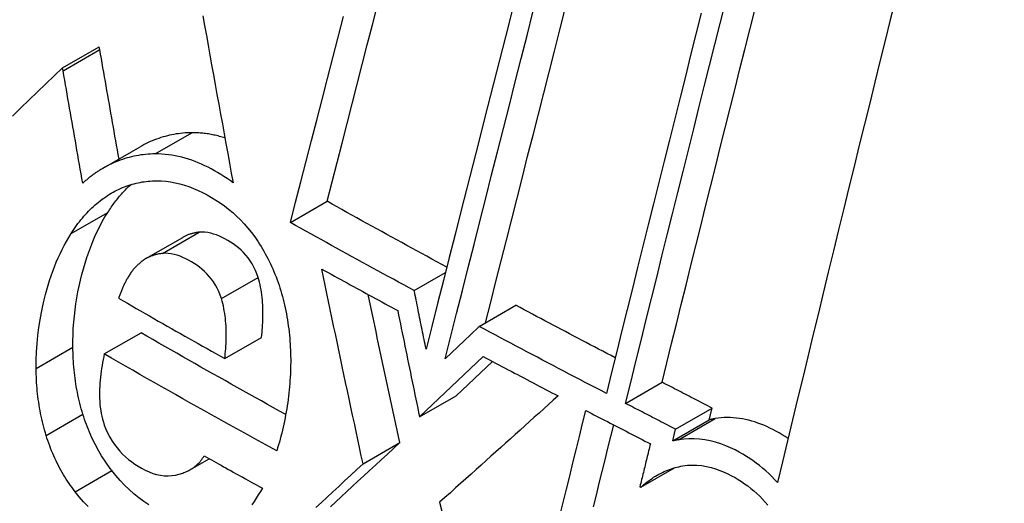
# Model space of a CAD drawing. Header units: inches. Extents: x 635 to 745, y 253 to 341.
# Tile 7 of 127: x 684.9797 to 685.1379, y 295.1752 to 295.2528. Entities that reach past the tile are written whole.
import ezdxf

# ---------------------------------------------------------------- set-up
doc = ezdxf.new("R2010")
doc.units = ezdxf.units.IN
doc.header["$MEASUREMENT"] = 0
doc.layers.add('Visible Edges(ANSI)', color=7, linetype='Continuous', lineweight=25)
doc.layers.add('Visible Tangent Edges(ANSI)', color=7, linetype='Continuous', lineweight=25)

msp = doc.modelspace()

# ---------------------------------------------------------------- linework, layer by layer
at = {"layer": 'Visible Edges(ANSI)'}
for p, q in [((684.98659, 295.2451), (684.99249, 295.2485)), ((684.99256, 295.24806), (684.99249, 295.2485)), ((684.98667, 295.24466), (684.98659, 295.2451)), ((684.99313, 295.22903), (684.99903, 295.23243)), ((685.02319, 295.22029), (685.02908, 295.22369)), ((684.99998, 295.21449), (685.00588, 295.21789)), ((685.04308, 295.20936), (685.0481, 295.21226)), ((685.05353, 295.20359), (685.05942, 295.20699)), ((685.05353, 295.20359), (685.05218, 295.20232)), ((684.99329, 295.19918), (684.99919, 295.20258)), ((685.01265, 295.19844), (685.01855, 295.20184)), ((685.05218, 295.20232), (685.04803, 295.19837)), ((685.04394, 295.18906), (685.05416, 295.19877)), ((685.04982, 295.19246), (685.05564, 295.19799)), ((685.07703, 295.19124), (685.0829, 295.19463)), ((685.04394, 295.18906), (685.04982, 295.19246)), ((685.08506, 295.1871), (685.09093, 295.19049)), ((685.09048, 295.18862), (685.09093, 295.19049)), ((685.08461, 295.18523), (685.09048, 295.18862)), ((685.08461, 295.18523), (685.08506, 295.1871)), ((685.03487, 295.18154), (685.04076, 295.18494)), ((685.00715, 295.18064), (685.01013, 295.18236)), ((685.07948, 295.17778), (685.08489, 295.1809)), ((685.07933, 295.17786), (685.07948, 295.17778))]:
    msp.add_line(p, q, dxfattribs=at)
at = {"layer": 'Visible Edges(ANSI)', "flags": 128}
for points in [[(685.05915, 295.25567), (685.0582, 295.25195), (685.05725, 295.24822), (685.0563, 295.24449), (685.05534, 295.24075), (685.05439, 295.23701), (685.05344, 295.23327), (685.05249, 295.22953), (685.05154, 295.2258), (685.05059, 295.22207), (685.04965, 295.21835), (685.04871, 295.21465), (685.04777, 295.21095), (685.04684, 295.20727), (685.04591, 295.2036), (685.04498, 295.19995)], [(685.07703, 295.19124), (685.07785, 295.19459), (685.07868, 295.19795), (685.07951, 295.20132), (685.08035, 295.2047), (685.08119, 295.20808), (685.08203, 295.21148), (685.08288, 295.21488), (685.08372, 295.21828), (685.08457, 295.22169), (685.08542, 295.22509), (685.08627, 295.2285), (685.08712, 295.23191), (685.08797, 295.23531), (685.08882, 295.23871), (685.08967, 295.24211), (685.09052, 295.2455), (685.09137, 295.24889), (685.09221, 295.25226), (685.09306, 295.25563)], [(685.12037, 295.25615), (685.11955, 295.25283), (685.11873, 295.2495), (685.1179, 295.24615), (685.11707, 295.2428), (685.11625, 295.23944), (685.11542, 295.23606), (685.11458, 295.23268), (685.11375, 295.2293), (685.11292, 295.22591), (685.11209, 295.22251), (685.11126, 295.21912), (685.11043, 295.21572), (685.1096, 295.21232), (685.10878, 295.20892), (685.10795, 295.20552), (685.10713, 295.20213), (685.1063, 295.19873), (685.10549, 295.19535), (685.10467, 295.19197), (685.10386, 295.18859), (685.10305, 295.18523), (685.10224, 295.18187), (685.10144, 295.17852)], [(685.02908, 295.22369), (685.02988, 295.2268), (685.03068, 295.22992), (685.03149, 295.23305), (685.03229, 295.23619), (685.0331, 295.23934), (685.03392, 295.2425), (685.03473, 295.24566), (685.03554, 295.24883), (685.03636, 295.252), (685.03718, 295.25518)], [(685.04803, 295.19837), (685.04895, 295.20201), (685.04988, 295.20568), (685.05081, 295.20936), (685.05174, 295.21305), (685.05268, 295.21675), (685.05362, 295.22047), (685.05457, 295.22419), (685.05551, 295.22792), (685.05646, 295.23166), (685.05741, 295.23539), (685.05836, 295.23913), (685.05931, 295.24286), (685.06026, 295.2466), (685.06121, 295.25032), (685.06215, 295.25404)], [(685.05452, 295.20416), (685.05536, 295.20747), (685.0562, 295.21079), (685.05704, 295.21413), (685.05789, 295.21747), (685.05874, 295.22083), (685.05959, 295.22419), (685.06045, 295.22756), (685.0613, 295.23093), (685.06216, 295.23431), (685.06302, 295.23769), (685.06388, 295.24107), (685.06474, 295.24445), (685.0656, 295.24782), (685.06645, 295.2512), (685.06731, 295.25457)], [(685.08918, 295.25389), (685.08833, 295.25051), (685.08748, 295.24713), (685.08663, 295.24374), (685.08578, 295.24034), (685.08492, 295.23694), (685.08407, 295.23353), (685.08322, 295.23012), (685.08237, 295.22671), (685.08151, 295.2233), (685.08066, 295.21989), (685.07981, 295.21649), (685.07897, 295.21308), (685.07812, 295.20969), (685.07728, 295.2063), (685.07644, 295.20292), (685.07561, 295.19955), (685.07477, 295.19619), (685.07394, 295.19284)], [(685.0829, 295.19463), (685.08367, 295.19774), (685.08443, 295.20085), (685.08521, 295.20397), (685.08598, 295.2071), (685.08676, 295.21024), (685.08754, 295.21338), (685.08832, 295.21653), (685.08911, 295.21969), (685.08989, 295.22284), (685.09068, 295.226), (685.09147, 295.22916), (685.09225, 295.23232), (685.09304, 295.23548), (685.09383, 295.23864), (685.09462, 295.24179), (685.09541, 295.24494), (685.0962, 295.24809), (685.09698, 295.25122), (685.09777, 295.25436)], [(685.00911, 295.25348), (685.00939, 295.2519), (685.00968, 295.25033), (685.00996, 295.24875), (685.01024, 295.24717), (685.01053, 295.2456), (685.01082, 295.24402), (685.0111, 295.24244), (685.01139, 295.24086), (685.01168, 295.23928), (685.01196, 295.2377), (685.01225, 295.23612), (685.01254, 295.23454), (685.01283, 295.23296), (685.01312, 295.23138), (685.0134, 295.22981), (685.01369, 295.22823), (685.01398, 295.22666)], [(685.02319, 295.22029), (685.02403, 295.22355), (685.02487, 295.22684), (685.02571, 295.23013), (685.02656, 295.23343), (685.02741, 295.23674), (685.02827, 295.24006), (685.02912, 295.24339), (685.02998, 295.24672), (685.03084, 295.25006), (685.0317, 295.25339)], [(684.99565, 295.23048), (684.99552, 295.23121), (684.99539, 295.23195), (684.99526, 295.23268), (684.99513, 295.23342), (684.995, 295.23415), (684.99487, 295.23488), (684.99474, 295.23562), (684.99462, 295.23635), (684.99449, 295.23709), (684.99436, 295.23782), (684.99423, 295.23855), (684.9941, 295.23929), (684.99397, 295.24002), (684.99384, 295.24075), (684.99372, 295.24149), (684.99359, 295.24222), (684.99346, 295.24295), (684.99333, 295.24368), (684.9932, 295.24441), (684.99307, 295.24514), (684.99295, 295.24587), (684.99282, 295.2466), (684.99269, 295.24733), (684.99256, 295.24806)], [(684.98659, 295.2451), (684.98526, 295.24382), (684.98392, 295.24254), (684.98258, 295.24126), (684.98124, 295.23997), (684.97989, 295.23868), (684.97854, 295.23738)], [(684.98983, 295.22661), (684.9897, 295.22736), (684.98957, 295.22811), (684.98943, 295.22887), (684.9893, 295.22962), (684.98917, 295.23037), (684.98904, 295.23113), (684.9889, 295.23188), (684.98877, 295.23263), (684.98864, 295.23339), (684.98851, 295.23414), (684.98838, 295.23489), (684.98824, 295.23565), (684.98811, 295.2364), (684.98798, 295.23715), (684.98785, 295.2379), (684.98772, 295.23866), (684.98758, 295.23941), (684.98745, 295.24016), (684.98732, 295.24091), (684.98719, 295.24166), (684.98706, 295.24241), (684.98693, 295.24316), (684.9868, 295.24391), (684.98667, 295.24466)], [(685.00736, 295.2347), (685.00699, 295.23469), (685.00663, 295.23468), (685.00627, 295.23466), (685.00591, 295.23463), (685.00555, 295.23459), (685.00519, 295.23455), (685.00483, 295.2345), (685.00447, 295.23444), (685.00412, 295.23437), (685.00377, 295.23429), (685.00342, 295.23421), (685.00307, 295.23412), (685.00272, 295.23402), (685.00237, 295.23392), (685.00203, 295.2338), (685.00168, 295.23368), (685.00134, 295.23355), (685.001, 295.23341), (685.00067, 295.23327), (685.00034, 295.23312), (685.00001, 295.23296), (684.99968, 295.23279), (684.99935, 295.23261), (684.99903, 295.23243)], [(685.01266, 295.23387), (685.01244, 295.23394), (685.01222, 295.234), (685.012, 295.23406), (685.01178, 295.23412), (685.01156, 295.23418), (685.01134, 295.23423), (685.01112, 295.23429), (685.0109, 295.23433), (685.01068, 295.23438), (685.01045, 295.23442), (685.01023, 295.23446), (685.01001, 295.2345), (685.00979, 295.23453), (685.00957, 295.23456), (685.00935, 295.23459), (685.00913, 295.23461), (685.0089, 295.23464), (685.00868, 295.23465), (685.00846, 295.23467), (685.00824, 295.23468), (685.00802, 295.23469), (685.0078, 295.2347), (685.00758, 295.2347), (685.00736, 295.2347)], [(685.00146, 295.23129), (685.00107, 295.23129), (685.00069, 295.23127), (685.00031, 295.23125), (684.99993, 295.23121), (684.99955, 295.23117), (684.99917, 295.23113), (684.99879, 295.23107), (684.99842, 295.231), (684.99805, 295.23093), (684.99767, 295.23084), (684.9973, 295.23075), (684.99694, 295.23065), (684.99657, 295.23054), (684.99621, 295.23042), (684.99584, 295.23029), (684.99548, 295.23016), (684.99513, 295.23002), (684.99477, 295.22986), (684.99442, 295.2297), (684.99407, 295.22953), (684.99373, 295.22936), (684.99338, 295.22917), (684.99304, 295.22898), (684.99271, 295.22878)], [(685.01398, 295.22666), (685.01349, 295.22702), (685.013, 295.22736), (685.0125, 295.22769), (685.012, 295.22801), (685.0115, 295.22831), (685.01099, 295.2286), (685.01048, 295.22888), (685.00996, 295.22915), (685.00944, 295.22941), (685.00891, 295.22964), (685.00839, 295.22987), (685.00786, 295.23008), (685.00733, 295.23027), (685.0068, 295.23045), (685.00626, 295.23061), (685.00573, 295.23076), (685.0052, 295.23089), (685.00466, 295.231), (685.00413, 295.23109), (685.00359, 295.23117), (685.00306, 295.23123), (685.00252, 295.23127), (685.00199, 295.23129), (685.00146, 295.23129)], [(684.99271, 295.22878), (684.99258, 295.2287), (684.99246, 295.22862), (684.99233, 295.22854), (684.99221, 295.22846), (684.99208, 295.22838), (684.99196, 295.22829), (684.99184, 295.22821), (684.99172, 295.22812), (684.99159, 295.22804), (684.99147, 295.22795), (684.99135, 295.22786), (684.99123, 295.22777), (684.99111, 295.22768), (684.99099, 295.22759), (684.99088, 295.22749), (684.99076, 295.2274), (684.99064, 295.2273), (684.99052, 295.22721), (684.99041, 295.22711), (684.99029, 295.22701), (684.99018, 295.22691), (684.99006, 295.22681), (684.98995, 295.22671), (684.98983, 295.22661)], [(684.9941, 295.22481), (684.99439, 295.22498), (684.99469, 295.22515), (684.99499, 295.22531), (684.99528, 295.22546), (684.99559, 295.22561), (684.99589, 295.22575), (684.9962, 295.22588), (684.99651, 295.226), (684.99682, 295.22612), (684.99713, 295.22623), (684.99745, 295.22633), (684.99777, 295.22643), (684.99808, 295.22651), (684.99841, 295.22659), (684.99873, 295.22667), (684.99905, 295.22673), (684.99937, 295.22679), (684.9997, 295.22684), (685.00003, 295.22688), (685.00036, 295.22691), (685.00068, 295.22694), (685.00102, 295.22696), (685.00135, 295.22698), (685.00168, 295.22698)], [(685.00168, 295.22698), (685.00242, 295.22697), (685.00317, 295.22691), (685.00392, 295.22682), (685.00466, 295.22668), (685.00541, 295.22651), (685.00615, 295.2263), (685.00689, 295.22605), (685.00762, 295.22577), (685.00836, 295.22545), (685.00908, 295.2251), (685.0098, 295.22472), (685.01051, 295.22432), (685.01121, 295.22389), (685.0119, 295.22343), (685.01258, 295.22295), (685.01325, 295.22243), (685.01391, 295.22188), (685.01454, 295.22131), (685.01517, 295.2207), (685.01577, 295.22007), (685.01636, 295.2194), (685.01692, 295.2187), (685.01747, 295.21797), (685.01799, 295.2172)], [(684.99385, 295.22191), (684.99399, 295.22213), (684.99413, 295.22234), (684.99427, 295.22255), (684.99441, 295.22275), (684.99455, 295.22295), (684.9947, 295.22316), (684.99484, 295.22335), (684.99499, 295.22355), (684.99514, 295.22374), (684.99529, 295.22394), (684.99544, 295.22413), (684.99559, 295.22431), (684.99575, 295.2245), (684.9959, 295.22468), (684.99606, 295.22486), (684.99622, 295.22504), (684.99638, 295.22521), (684.99654, 295.22538), (684.99671, 295.22555), (684.99687, 295.22572), (684.99704, 295.22588), (684.9972, 295.22605), (684.99737, 295.22621), (684.99754, 295.22636)], [(684.98796, 295.21851), (684.98817, 295.21884), (684.98839, 295.21916), (684.98861, 295.21948), (684.98884, 295.2198), (684.98906, 295.22011), (684.9893, 295.22041), (684.98953, 295.22071), (684.98977, 295.221), (684.99001, 295.22128), (684.99026, 295.22156), (684.99051, 295.22184), (684.99076, 295.2221), (684.99102, 295.22236), (684.99128, 295.22262), (684.99155, 295.22287), (684.99181, 295.22311), (684.99209, 295.22334), (684.99236, 295.22357), (684.99264, 295.22379), (684.99293, 295.22401), (684.99321, 295.22422), (684.99351, 295.22442), (684.9938, 295.22462), (684.9941, 295.22481)], [(685.04832, 295.21311), (685.04751, 295.21355), (685.04671, 295.21398), (685.0459, 295.21442), (685.0451, 295.21486), (685.04429, 295.2153), (685.04349, 295.21574), (685.04269, 295.21618), (685.04188, 295.21662), (685.04108, 295.21706), (685.04028, 295.2175), (685.03948, 295.21794), (685.03867, 295.21838), (685.03787, 295.21882), (685.03707, 295.21926), (685.03627, 295.2197), (685.03547, 295.22014), (685.03467, 295.22058), (685.03387, 295.22103), (685.03307, 295.22147), (685.03227, 295.22191), (685.03147, 295.22236), (685.03068, 295.2228), (685.02988, 295.22325), (685.02908, 295.22369)], [(684.98824, 295.20028), (684.98824, 295.20129), (684.98826, 295.20229), (684.98831, 295.20329), (684.98838, 295.20428), (684.98848, 295.20527), (684.98859, 295.20624), (684.98873, 295.20722), (684.98889, 295.20818), (684.98906, 295.20913), (684.98926, 295.21008), (684.98947, 295.21102), (684.9897, 295.21195), (684.98994, 295.21287), (684.99021, 295.21377), (684.99048, 295.21465), (684.99078, 295.21552), (684.9911, 295.21638), (684.99143, 295.21722), (684.99179, 295.21805), (684.99216, 295.21886), (684.99256, 295.21966), (684.99297, 295.22043), (684.9934, 295.22118), (684.99385, 295.22191)], [(685.04308, 295.20936), (685.04224, 295.20981), (685.04141, 295.21026), (685.04057, 295.21071), (685.03974, 295.21117), (685.03891, 295.21162), (685.03808, 295.21207), (685.03725, 295.21253), (685.03641, 295.21298), (685.03558, 295.21344), (685.03475, 295.21389), (685.03392, 295.21434), (685.0331, 295.2148), (685.03227, 295.21526), (685.03144, 295.21571), (685.03061, 295.21617), (685.02978, 295.21662), (685.02896, 295.21708), (685.02813, 295.21754), (685.02731, 295.21799), (685.02648, 295.21845), (685.02566, 295.21891), (685.02483, 295.21937), (685.02401, 295.21983), (685.02319, 295.22029)], [(684.98234, 295.19687), (684.98234, 295.19821), (684.98239, 295.19953), (684.98248, 295.20084), (684.98261, 295.20215), (684.98278, 295.20344), (684.98297, 295.20467), (684.98318, 295.20583), (684.98341, 295.20689), (684.98363, 295.20786), (684.98384, 295.20871), (684.98405, 295.20949), (684.98427, 295.21025), (684.98451, 295.211), (684.98475, 295.21174), (684.98501, 295.21247), (684.98528, 295.21319), (684.98557, 295.2139), (684.98587, 295.2146), (684.98618, 295.21528), (684.98651, 295.21595), (684.98685, 295.21661), (684.9872, 295.21726), (684.98757, 295.21789), (684.98796, 295.21851)], [(685.00853, 295.21872), (685.00842, 295.21871), (685.0083, 295.21869), (685.00819, 295.21868), (685.00807, 295.21866), (685.00796, 295.21864), (685.00784, 295.21862), (685.00773, 295.2186), (685.00761, 295.21857), (685.0075, 295.21854), (685.00739, 295.21851), (685.00728, 295.21848), (685.00717, 295.21845), (685.00706, 295.21842), (685.00694, 295.21838), (685.00683, 295.21834), (685.00673, 295.2183), (685.00662, 295.21825), (685.00651, 295.21821), (685.0064, 295.21816), (685.00629, 295.21811), (685.00619, 295.21806), (685.00608, 295.21801), (685.00598, 295.21795), (685.00588, 295.21789)], [(685.01801, 295.21146), (685.01781, 295.21204), (685.01758, 295.2126), (685.01732, 295.21314), (685.01704, 295.21366), (685.01672, 295.21415), (685.01638, 295.21462), (685.01602, 295.21506), (685.01564, 295.21547), (685.01525, 295.21585), (685.01484, 295.21621), (685.01442, 295.21654), (685.014, 295.21685), (685.01356, 295.21714), (685.01312, 295.21741), (685.01267, 295.21766), (685.01222, 295.21789), (685.01177, 295.2181), (685.01131, 295.21828), (685.01085, 295.21844), (685.01039, 295.21857), (685.00992, 295.21866), (685.00946, 295.21872), (685.00899, 295.21874), (685.00853, 295.21872)], [(685.01799, 295.2172), (685.01823, 295.21683), (685.01847, 295.21645), (685.0187, 295.21606), (685.01892, 295.21567), (685.01914, 295.21528), (685.01936, 295.21488), (685.01957, 295.21448), (685.01977, 295.21407), (685.01997, 295.21366), (685.02017, 295.21325), (685.02035, 295.21283), (685.02054, 295.2124), (685.02071, 295.21197), (685.02088, 295.21154), (685.02105, 295.2111), (685.02121, 295.21066), (685.02136, 295.21022), (685.0215, 295.20978), (685.02164, 295.20933), (685.02177, 295.20888), (685.0219, 295.20843), (685.02202, 295.20797), (685.02213, 295.20752), (685.02224, 295.20706)], [(685.00263, 295.21531), (685.00248, 295.2153), (685.00233, 295.21528), (685.00218, 295.21526), (685.00203, 295.21523), (685.00189, 295.2152), (685.00174, 295.21517), (685.00159, 295.21513), (685.00145, 295.2151), (685.0013, 295.21505), (685.00116, 295.21501), (685.00101, 295.21496), (685.00087, 295.21491), (685.00073, 295.21485), (685.00059, 295.21479), (685.00045, 295.21473), (685.00031, 295.21466), (685.00017, 295.21459), (685.00004, 295.21452), (684.9999, 295.21444), (684.99977, 295.21436), (684.99964, 295.21428), (684.99951, 295.21419), (684.99938, 295.2141), (684.99926, 295.214)], [(685.01211, 295.20806), (685.01191, 295.20864), (685.01169, 295.2092), (685.01143, 295.20974), (685.01114, 295.21025), (685.01083, 295.21074), (685.0105, 295.2112), (685.01014, 295.21163), (685.00977, 295.21204), (685.00938, 295.21242), (685.00898, 295.21278), (685.00856, 295.21311), (685.00814, 295.21342), (685.00771, 295.21371), (685.00727, 295.21398), (685.00683, 295.21423), (685.00637, 295.21446), (685.00591, 295.21468), (685.00545, 295.21486), (685.00498, 295.21503), (685.00451, 295.21516), (685.00404, 295.21526), (685.00357, 295.21532), (685.0031, 295.21534), (685.00263, 295.21531)], [(684.99926, 295.214), (684.99914, 295.21391), (684.99903, 295.21382), (684.99892, 295.21372), (684.99881, 295.21362), (684.9987, 295.21353), (684.9986, 295.21342), (684.99849, 295.21332), (684.99839, 295.21322), (684.99829, 295.21311), (684.99818, 295.213), (684.99809, 295.21289), (684.99799, 295.21277), (684.99789, 295.21266), (684.9978, 295.21254), (684.9977, 295.21242), (684.99761, 295.21229), (684.99752, 295.21217), (684.99743, 295.21204), (684.99735, 295.21191), (684.99726, 295.21178), (684.99718, 295.21164), (684.9971, 295.21151), (684.99702, 295.21137), (684.99694, 295.21122)], [(685.03487, 295.18154), (685.03458, 295.18284), (685.0343, 295.18415), (685.03402, 295.18545), (685.03374, 295.18675), (685.03346, 295.18806), (685.03318, 295.18936), (685.0329, 295.19066), (685.03262, 295.19197), (685.03234, 295.19327), (685.03206, 295.19458), (685.03179, 295.19588), (685.03151, 295.19719), (685.03123, 295.19849), (685.03096, 295.1998), (685.03068, 295.2011), (685.03041, 295.2024), (685.03013, 295.20371), (685.02986, 295.20501), (685.02959, 295.20631), (685.02932, 295.20761), (685.02905, 295.20891), (685.02878, 295.21021), (685.02851, 295.21151), (685.02824, 295.21281)], [(685.02824, 295.21281), (685.02874, 295.21253), (685.02925, 295.21225), (685.02975, 295.21197), (685.03026, 295.21169), (685.03077, 295.21141), (685.03127, 295.21113), (685.03178, 295.21086), (685.03229, 295.21058), (685.0328, 295.2103), (685.0333, 295.21002), (685.03381, 295.20974), (685.03432, 295.20947), (685.03483, 295.20919), (685.03533, 295.20891), (685.03584, 295.20863), (685.03635, 295.20836), (685.03686, 295.20808), (685.03737, 295.2078), (685.03788, 295.20753), (685.03839, 295.20725), (685.03889, 295.20697), (685.0394, 295.2067), (685.03991, 295.20642), (685.04042, 295.20614)], [(684.99694, 295.21122), (684.99688, 295.21111), (684.99681, 295.21099), (684.99675, 295.21086), (684.99669, 295.21074), (684.99663, 295.21062), (684.99656, 295.21049), (684.9965, 295.21037), (684.99644, 295.21024), (684.99638, 295.21011), (684.99632, 295.20999), (684.99626, 295.20986), (684.99621, 295.20973), (684.99615, 295.2096), (684.99609, 295.20946), (684.99604, 295.20933), (684.99598, 295.2092), (684.99593, 295.20907), (684.99588, 295.20893), (684.99583, 295.2088), (684.99578, 295.20866), (684.99573, 295.20853), (684.99568, 295.20839), (684.99564, 295.20826), (684.99559, 295.20812)], [(685.01855, 295.20184), (685.01859, 295.20223), (685.01863, 295.20263), (685.01866, 295.20303), (685.01869, 295.20342), (685.01872, 295.20382), (685.01874, 295.20423), (685.01875, 295.20463), (685.01876, 295.20503), (685.01877, 295.20544), (685.01877, 295.20584), (685.01876, 295.20624), (685.01875, 295.20665), (685.01873, 295.20705), (685.01871, 295.20746), (685.01868, 295.20786), (685.01864, 295.20827), (685.01859, 295.20867), (685.01853, 295.20908), (685.01847, 295.20948), (685.0184, 295.20988), (685.01831, 295.21028), (685.01822, 295.21068), (685.01812, 295.21107), (685.01801, 295.21146)], [(684.99559, 295.20812), (684.9963, 295.20771), (684.99701, 295.20731), (684.99771, 295.2069), (684.99842, 295.2065), (684.99913, 295.20609), (684.99983, 295.20568), (685.00054, 295.20528), (685.00125, 295.20487), (685.00196, 295.20447), (685.00267, 295.20407), (685.00338, 295.20366), (685.00409, 295.20326), (685.0048, 295.20286), (685.00551, 295.20245), (685.00622, 295.20205), (685.00694, 295.20165), (685.00765, 295.20124), (685.00836, 295.20084), (685.00908, 295.20044), (685.00979, 295.20004), (685.01051, 295.19964), (685.01122, 295.19924), (685.01194, 295.19884), (685.01265, 295.19844)], [(685.01265, 295.19844), (685.01269, 295.19883), (685.01273, 295.19922), (685.01276, 295.19962), (685.01279, 295.20002), (685.01282, 295.20042), (685.01284, 295.20083), (685.01286, 295.20123), (685.01287, 295.20164), (685.01287, 295.20204), (685.01287, 295.20245), (685.01287, 295.20286), (685.01285, 295.20327), (685.01284, 295.20367), (685.01281, 295.20408), (685.01278, 295.20448), (685.01274, 295.20488), (685.01269, 295.20528), (685.01263, 295.20569), (685.01257, 295.20609), (685.0125, 295.20649), (685.01242, 295.20688), (685.01232, 295.20728), (685.01222, 295.20767), (685.01211, 295.20806)], [(685.04076, 295.18494), (685.04054, 295.18593), (685.04033, 295.18692), (685.04011, 295.18791), (685.0399, 295.1889), (685.03969, 295.18989), (685.03947, 295.19088), (685.03926, 295.19187), (685.03905, 295.19286), (685.03884, 295.19385), (685.03862, 295.19484), (685.03841, 295.19583), (685.0382, 295.19683), (685.03799, 295.19782), (685.03778, 295.19881), (685.03757, 295.1998), (685.03736, 295.20079), (685.03715, 295.20178), (685.03694, 295.20277), (685.03673, 295.20376), (685.03652, 295.20476), (685.03631, 295.20575), (685.03611, 295.20674), (685.0359, 295.20773), (685.03569, 295.20871)], [(685.04498, 295.19995), (685.0449, 295.20035), (685.04482, 295.20074), (685.04474, 295.20113), (685.04466, 295.20152), (685.04458, 295.20191), (685.04451, 295.2023), (685.04443, 295.2027), (685.04435, 295.20309), (685.04427, 295.20348), (685.04419, 295.20387), (685.04411, 295.20426), (685.04403, 295.20466), (685.04395, 295.20505), (685.04387, 295.20544), (685.04379, 295.20583), (685.04371, 295.20622), (685.04363, 295.20661), (685.04355, 295.20701), (685.04347, 295.2074), (685.04339, 295.20779), (685.04331, 295.20818), (685.04323, 295.20857), (685.04316, 295.20896), (685.04308, 295.20936)], [(685.02224, 295.20706), (685.02235, 295.20657), (685.02244, 295.20609), (685.02254, 295.20561), (685.02263, 295.20513), (685.02271, 295.20464), (685.02278, 295.20416), (685.02285, 295.20367), (685.02291, 295.20319), (685.02297, 295.20271), (685.02302, 295.20222), (685.02307, 295.20174), (685.02311, 295.20125), (685.02314, 295.20077), (685.02317, 295.20029), (685.02319, 295.1998), (685.02321, 295.19932), (685.02322, 295.19883), (685.02323, 295.19835), (685.02323, 295.19787), (685.02322, 295.19738), (685.02321, 295.1969), (685.0232, 295.19642), (685.02318, 295.19593), (685.02315, 295.19545)], [(685.07536, 295.19856), (685.07469, 295.19891), (685.07403, 295.19926), (685.07336, 295.19961), (685.07269, 295.19996), (685.07203, 295.20031), (685.07136, 295.20066), (685.0707, 295.20101), (685.07003, 295.20136), (685.06937, 295.20171), (685.0687, 295.20206), (685.06804, 295.20241), (685.06737, 295.20276), (685.06671, 295.20311), (685.06604, 295.20347), (685.06538, 295.20382), (685.06472, 295.20417), (685.06405, 295.20452), (685.06339, 295.20487), (685.06273, 295.20522), (685.06206, 295.20558), (685.0614, 295.20593), (685.06074, 295.20628), (685.06008, 295.20664), (685.05942, 295.20699)], [(685.04042, 295.20614), (685.04057, 295.20543), (685.04071, 295.20472), (685.04086, 295.20401), (685.041, 295.2033), (685.04115, 295.20259), (685.04129, 295.20187), (685.04144, 295.20116), (685.04158, 295.20045), (685.04173, 295.19974), (685.04187, 295.19903), (685.04202, 295.19832), (685.04217, 295.1976), (685.04231, 295.19689), (685.04246, 295.19618), (685.04261, 295.19547), (685.04275, 295.19476), (685.0429, 295.19404), (685.04305, 295.19333), (685.0432, 295.19262), (685.04334, 295.19191), (685.04349, 295.1912), (685.04364, 295.19048), (685.04379, 295.18977), (685.04394, 295.18906)], [(685.07394, 295.19284), (685.07309, 295.19329), (685.07223, 295.19373), (685.07138, 295.19418), (685.07053, 295.19462), (685.06967, 295.19507), (685.06882, 295.19551), (685.06797, 295.19596), (685.06711, 295.19641), (685.06626, 295.19685), (685.06541, 295.1973), (685.06456, 295.19775), (685.06371, 295.1982), (685.06286, 295.19864), (685.06201, 295.19909), (685.06116, 295.19954), (685.06031, 295.19999), (685.05946, 295.20044), (685.05861, 295.20089), (685.05776, 295.20134), (685.05692, 295.20179), (685.05607, 295.20224), (685.05522, 295.20269), (685.05438, 295.20314), (685.05353, 295.20359)], [(685.02244, 295.18947), (685.02146, 295.19001), (685.02048, 295.19055), (685.01951, 295.19109), (685.01853, 295.19164), (685.01755, 295.19218), (685.01658, 295.19272), (685.0156, 295.19326), (685.01463, 295.19381), (685.01366, 295.19435), (685.01269, 295.1949), (685.01172, 295.19544), (685.01075, 295.19599), (685.00978, 295.19654), (685.00881, 295.19708), (685.00785, 295.19763), (685.00688, 295.19818), (685.00592, 295.19873), (685.00495, 295.19928), (685.00399, 295.19983), (685.00303, 295.20038), (685.00206, 295.20093), (685.0011, 295.20148), (685.00014, 295.20203), (684.99919, 295.20258)], [(684.98985, 295.1895), (684.98972, 295.18994), (684.98959, 295.19038), (684.98947, 295.19082), (684.98936, 295.19126), (684.98925, 295.1917), (684.98914, 295.19215), (684.98905, 295.19259), (684.98896, 295.19304), (684.98887, 295.19349), (684.98879, 295.19393), (684.98872, 295.19438), (684.98865, 295.19483), (684.98859, 295.19528), (684.98853, 295.19573), (684.98848, 295.19619), (684.98843, 295.19664), (684.98839, 295.19709), (684.98835, 295.19754), (684.98832, 295.198), (684.98829, 295.19845), (684.98827, 295.19891), (684.98826, 295.19937), (684.98824, 295.19982), (684.98824, 295.20028)], [(684.99329, 295.19918), (684.99319, 295.19873), (684.9931, 295.19827), (684.99301, 295.19781), (684.99293, 295.19734), (684.99285, 295.19687), (684.99278, 295.1964), (684.99272, 295.19593), (684.99266, 295.19546), (684.99261, 295.19498), (684.99258, 295.1945), (684.99255, 295.19402), (684.99252, 295.19354), (684.99251, 295.19305), (684.99251, 295.19256), (684.99253, 295.19207), (684.99255, 295.19158), (684.99259, 295.1911), (684.99264, 295.19061), (684.99271, 295.19012), (684.99279, 295.18964), (684.99289, 295.18917), (684.99301, 295.18869), (684.99314, 295.18823), (684.99329, 295.18777)], [(685.02099, 295.18363), (685.01982, 295.18427), (685.01865, 295.18491), (685.01749, 295.18555), (685.01632, 295.18619), (685.01516, 295.18683), (685.01399, 295.18748), (685.01283, 295.18812), (685.01167, 295.18876), (685.01051, 295.18941), (685.00936, 295.19006), (685.0082, 295.1907), (685.00705, 295.19135), (685.00589, 295.192), (685.00474, 295.19265), (685.00359, 295.1933), (685.00244, 295.19395), (685.00129, 295.1946), (685.00014, 295.19525), (684.999, 295.1959), (684.99785, 295.19656), (684.99671, 295.19721), (684.99557, 295.19787), (684.99443, 295.19852), (684.99329, 295.19918)], [(685.05416, 295.19877), (685.05466, 295.19851), (685.05516, 295.19824), (685.05566, 295.19798), (685.05616, 295.19771), (685.05666, 295.19745), (685.05716, 295.19718), (685.05766, 295.19692), (685.05816, 295.19665), (685.05866, 295.19639), (685.05916, 295.19612), (685.05966, 295.19586), (685.06016, 295.1956), (685.06066, 295.19533), (685.06117, 295.19507), (685.06167, 295.1948), (685.06217, 295.19454), (685.06267, 295.19428), (685.06317, 295.19401), (685.06367, 295.19375), (685.06417, 295.19349), (685.06468, 295.19322), (685.06518, 295.19296), (685.06568, 295.1927), (685.06618, 295.19244)], [(684.98395, 295.18609), (684.98382, 295.18653), (684.98369, 295.18697), (684.98357, 295.18741), (684.98346, 295.18785), (684.98335, 295.1883), (684.98325, 295.18874), (684.98315, 295.18919), (684.98306, 295.18963), (684.98297, 295.19008), (684.98289, 295.19053), (684.98282, 295.19098), (684.98275, 295.19143), (684.98269, 295.19188), (684.98263, 295.19233), (684.98258, 295.19278), (684.98253, 295.19323), (684.98249, 295.19369), (684.98245, 295.19414), (684.98242, 295.19459), (684.9824, 295.19505), (684.98237, 295.1955), (684.98236, 295.19596), (684.98234, 295.19642), (684.98234, 295.19687)], [(685.02315, 295.19545), (685.02312, 295.19493), (685.02308, 295.19442), (685.02304, 295.19391), (685.02299, 295.1934), (685.02294, 295.19289), (685.02288, 295.19238), (685.02282, 295.19188), (685.02275, 295.19137), (685.02267, 295.19087), (685.0226, 295.19038), (685.02251, 295.18988), (685.02242, 295.18939), (685.02233, 295.1889), (685.02223, 295.18841), (685.02213, 295.18792), (685.02202, 295.18743), (685.02191, 295.18695), (685.02179, 295.18647), (685.02167, 295.18599), (685.02154, 295.18552), (685.02141, 295.18504), (685.02127, 295.18457), (685.02113, 295.1841), (685.02099, 295.18363)], [(685.09093, 295.19049), (685.0906, 295.19066), (685.09026, 295.19083), (685.08993, 295.191), (685.08959, 295.19118), (685.08926, 295.19135), (685.08892, 295.19152), (685.08859, 295.19169), (685.08825, 295.19187), (685.08792, 295.19204), (685.08758, 295.19221), (685.08725, 295.19238), (685.08691, 295.19256), (685.08658, 295.19273), (685.08624, 295.1929), (685.08591, 295.19308), (685.08557, 295.19325), (685.08524, 295.19342), (685.08491, 295.19359), (685.08457, 295.19377), (685.08424, 295.19394), (685.0839, 295.19411), (685.08357, 295.19429), (685.08323, 295.19446), (685.0829, 295.19463)], [(685.06618, 295.19244), (685.06542, 295.19175), (685.06465, 295.19106), (685.06389, 295.19038), (685.06313, 295.18969), (685.06236, 295.18901), (685.0616, 295.18832), (685.06083, 295.18763), (685.06007, 295.18695), (685.0593, 295.18626), (685.05853, 295.18556), (685.05775, 295.18487), (685.05697, 295.18417), (685.05619, 295.18347), (685.0554, 295.18276), (685.05461, 295.18205), (685.05381, 295.18133), (685.05301, 295.18061), (685.0522, 295.17988), (685.05138, 295.17915), (685.05055, 295.17841), (685.04972, 295.17766), (685.04888, 295.1769), (685.04802, 295.17614), (685.04716, 295.17536)], [(685.08506, 295.1871), (685.08473, 295.18727), (685.08439, 295.18744), (685.08406, 295.18761), (685.08372, 295.18779), (685.08339, 295.18796), (685.08305, 295.18813), (685.08272, 295.1883), (685.08238, 295.18848), (685.08205, 295.18865), (685.08171, 295.18882), (685.08138, 295.18899), (685.08104, 295.18917), (685.08071, 295.18934), (685.08037, 295.18951), (685.08004, 295.18969), (685.0797, 295.18986), (685.07937, 295.19003), (685.07903, 295.1902), (685.0787, 295.19038), (685.07836, 295.19055), (685.07803, 295.19072), (685.07769, 295.1909), (685.07736, 295.19107), (685.07703, 295.19124)], [(684.99449, 295.18047), (684.99424, 295.18079), (684.994, 295.18112), (684.99376, 295.18146), (684.99353, 295.1818), (684.9933, 295.18214), (684.99307, 295.18249), (684.99285, 295.18284), (684.99263, 295.1832), (684.99242, 295.18356), (684.99221, 295.18393), (684.99201, 295.1843), (684.99181, 295.18468), (684.99162, 295.18506), (684.99143, 295.18545), (684.99125, 295.18584), (684.99107, 295.18623), (684.9909, 295.18663), (684.99073, 295.18703), (684.99057, 295.18743), (684.99041, 295.18784), (684.99026, 295.18825), (684.99012, 295.18866), (684.98998, 295.18908), (684.98985, 295.1895)], [(685.06648, 295.17321), (685.06701, 295.17534), (685.06753, 295.17746), (685.06805, 295.17958), (685.06857, 295.18169), (685.06909, 295.1838), (685.06961, 295.18591), (685.07013, 295.18801), (685.07065, 295.19011)], [(685.07065, 295.19011), (685.07108, 295.18988), (685.07151, 295.18966), (685.07194, 295.18943), (685.07238, 295.18921), (685.07281, 295.18899), (685.07324, 295.18876), (685.07367, 295.18854), (685.0741, 295.18832), (685.07453, 295.18809), (685.07496, 295.18787), (685.07539, 295.18765), (685.07582, 295.18742), (685.07626, 295.1872), (685.07669, 295.18698), (685.07712, 295.18676), (685.07755, 295.18653), (685.07798, 295.18631), (685.07841, 295.18609), (685.07885, 295.18587), (685.07928, 295.18564), (685.07971, 295.18542), (685.08014, 295.1852), (685.08058, 295.18498), (685.08101, 295.18475)], [(685.10313, 295.18558), (685.10265, 295.1859), (685.10217, 295.18621), (685.10168, 295.1865), (685.10119, 295.18678), (685.1007, 295.18704), (685.10022, 295.18728), (685.09974, 295.18751), (685.09925, 295.18772), (685.09877, 295.18791), (685.09828, 295.18809), (685.09779, 295.18826), (685.0973, 295.18841), (685.09681, 295.18854), (685.09631, 295.18865), (685.09582, 295.18875), (685.09532, 295.18883), (685.09483, 295.18889), (685.09433, 295.18893), (685.09384, 295.18896), (685.09335, 295.18896), (685.09286, 295.18895), (685.09237, 295.18892), (685.09189, 295.18887), (685.0914, 295.1888)], [(684.99329, 295.18777), (684.99355, 295.18709), (684.99385, 295.18643), (684.99418, 295.1858), (684.99454, 295.18519), (684.99493, 295.18462), (684.99534, 295.18408), (684.99577, 295.18358), (684.99623, 295.1831), (684.9967, 295.18266), (684.99719, 295.18224), (684.99769, 295.18185), (684.9982, 295.18149), (684.99872, 295.18115), (684.99927, 295.18083), (684.99986, 295.18051), (685.00047, 295.18024), (685.00107, 295.18001), (685.00169, 295.17983), (685.0023, 295.1797), (685.00292, 295.17962), (685.00353, 295.1796), (685.00413, 295.17964), (685.00473, 295.17973), (685.00532, 295.17987)], [(685.07188, 295.17464), (685.07234, 295.17652), (685.0728, 295.17841), (685.07327, 295.18029), (685.07373, 295.18217), (685.07419, 295.18405), (685.07466, 295.18592), (685.07512, 295.18779)], [(685.0914, 295.1888), (685.09137, 295.18879), (685.09133, 295.18878), (685.09129, 295.18878), (685.09125, 295.18877), (685.09121, 295.18876), (685.09117, 295.18876), (685.09113, 295.18875), (685.09109, 295.18874), (685.09106, 295.18873), (685.09102, 295.18873), (685.09098, 295.18872), (685.09094, 295.18871), (685.0909, 295.1887), (685.09086, 295.1887), (685.09082, 295.18869), (685.09078, 295.18868), (685.09075, 295.18867), (685.09071, 295.18866), (685.09067, 295.18866), (685.09063, 295.18865), (685.09059, 295.18864), (685.09055, 295.18863), (685.09052, 295.18862), (685.09048, 295.18862)], [(684.98859, 295.17706), (684.98834, 295.17739), (684.9881, 295.17772), (684.98786, 295.17805), (684.98763, 295.17839), (684.9874, 295.17874), (684.98717, 295.17908), (684.98695, 295.17944), (684.98673, 295.17979), (684.98652, 295.18016), (684.98631, 295.18052), (684.98611, 295.1809), (684.98591, 295.18127), (684.98572, 295.18165), (684.98553, 295.18204), (684.98535, 295.18243), (684.98517, 295.18283), (684.985, 295.18322), (684.98483, 295.18362), (684.98467, 295.18403), (684.98452, 295.18443), (684.98437, 295.18484), (684.98422, 295.18526), (684.98408, 295.18567), (684.98395, 295.18609)], [(685.02962, 295.17465), (685.03048, 295.17545), (685.03136, 295.17625), (685.03224, 295.17707), (685.03313, 295.17789), (685.03404, 295.17873), (685.03495, 295.17958), (685.03588, 295.18044), (685.03683, 295.18131), (685.03779, 295.1822), (685.03876, 295.1831), (685.03975, 295.18401), (685.04076, 295.18494)], [(685.08101, 295.18475), (685.08094, 295.18447), (685.08087, 295.18418), (685.0808, 295.18389), (685.08073, 295.18361), (685.08066, 295.18332), (685.08059, 295.18303), (685.08052, 295.18274), (685.08045, 295.18246), (685.08038, 295.18217), (685.08031, 295.18188), (685.08024, 295.18159), (685.08017, 295.18131), (685.0801, 295.18102), (685.08003, 295.18073), (685.07996, 295.18045), (685.07989, 295.18016), (685.07982, 295.17987), (685.07975, 295.17958), (685.07968, 295.1793), (685.07961, 295.17901), (685.07954, 295.17872), (685.07947, 295.17844), (685.0794, 295.17815), (685.07933, 295.17786)], [(685.08554, 295.18541), (685.0855, 295.1854), (685.08546, 295.1854), (685.08542, 295.18539), (685.08538, 295.18538), (685.08534, 295.18538), (685.0853, 295.18537), (685.08526, 295.18536), (685.08523, 295.18535), (685.08519, 295.18535), (685.08515, 295.18534), (685.08511, 295.18533), (685.08507, 295.18532), (685.08503, 295.18532), (685.08499, 295.18531), (685.08495, 295.1853), (685.08492, 295.18529), (685.08488, 295.18528), (685.08484, 295.18528), (685.0848, 295.18527), (685.08476, 295.18526), (685.08472, 295.18525), (685.08468, 295.18524), (685.08465, 295.18524), (685.08461, 295.18523)], [(685.10144, 295.17852), (685.10098, 295.17902), (685.10051, 295.1795), (685.10003, 295.17997), (685.09954, 295.18041), (685.09904, 295.18084), (685.09854, 295.18126), (685.09803, 295.18165), (685.09751, 295.18203), (685.09698, 295.18239), (685.09645, 295.18273), (685.09589, 295.18307), (685.09528, 295.18342), (685.09461, 295.18377), (685.09389, 295.18411), (685.09312, 295.18444), (685.09232, 295.18474), (685.09147, 295.18501), (685.09062, 295.18523), (685.08976, 295.1854), (685.08891, 295.18551), (685.08806, 295.18557), (685.08721, 295.18557), (685.08637, 295.18552), (685.08554, 295.18541)], [(685.00532, 295.17987), (685.00552, 295.17993), (685.00571, 295.17999), (685.0059, 295.18006), (685.00609, 295.18013), (685.00628, 295.18021), (685.00647, 295.18029), (685.00666, 295.18038), (685.00685, 295.18047), (685.00703, 295.18057), (685.00721, 295.18067), (685.00739, 295.18078), (685.00756, 295.1809), (685.00773, 295.18102), (685.0079, 295.18115), (685.00807, 295.18128), (685.00823, 295.18142), (685.00838, 295.18157), (685.00853, 295.18172), (685.00868, 295.18188), (685.00882, 295.18205), (685.00895, 295.18223), (685.00908, 295.18242), (685.0092, 295.18261), (685.00932, 295.18281)], [(685.00932, 295.18281), (685.00971, 295.1826), (685.0101, 295.18238), (685.01049, 295.18216), (685.01088, 295.18195), (685.01126, 295.18173), (685.01165, 295.18152), (685.01204, 295.1813), (685.01243, 295.18108), (685.01282, 295.18087), (685.01321, 295.18065), (685.0136, 295.18044), (685.01399, 295.18022), (685.01439, 295.18001), (685.01478, 295.17979), (685.01517, 295.17958), (685.01556, 295.17937), (685.01595, 295.17915), (685.01634, 295.17894), (685.01673, 295.17872), (685.01712, 295.17851), (685.01751, 295.17829), (685.0179, 295.17808), (685.0183, 295.17787), (685.01869, 295.17765)], [(685.02725, 295.17451), (685.02816, 295.17534), (685.02907, 295.17619), (685.03, 295.17705), (685.03095, 295.17792), (685.0319, 295.1788), (685.03288, 295.1797), (685.03386, 295.18061), (685.03487, 295.18154)], [(685.07948, 295.17778), (685.07973, 295.178), (685.07998, 295.17821), (685.08023, 295.17842), (685.08049, 295.17862), (685.08075, 295.17882), (685.08101, 295.17901), (685.08128, 295.17919), (685.08154, 295.17937), (685.08182, 295.17954), (685.08209, 295.1797), (685.08237, 295.17986), (685.08265, 295.18001), (685.08294, 295.18015), (685.08322, 295.18029), (685.08351, 295.18041), (685.0838, 295.18053), (685.08409, 295.18064), (685.08439, 295.18075), (685.08469, 295.18084), (685.08499, 295.18093), (685.08529, 295.18101), (685.08559, 295.18108), (685.0859, 295.18115), (685.08621, 295.1812)], [(685.08621, 295.1812), (685.08696, 295.1813), (685.08772, 295.18134), (685.08849, 295.18132), (685.08926, 295.18125), (685.09003, 295.18112), (685.09077, 295.18095), (685.09149, 295.18074), (685.09218, 295.18049), (685.09285, 295.18022), (685.09347, 295.17993), (685.09406, 295.17963), (685.09462, 295.17933), (685.09514, 295.17902), (685.09565, 295.1787), (685.09616, 295.17835), (685.09666, 295.17799), (685.09715, 295.1776), (685.09764, 295.1772), (685.09811, 295.17678), (685.09858, 295.17633), (685.09903, 295.17587), (685.09947, 295.1754), (685.0999, 295.1749)], [(685.00042, 295.17494), (684.99962, 295.1755), (684.99883, 295.17609), (684.99805, 295.17673), (684.9973, 295.1774), (684.99656, 295.17811), (684.99585, 295.17885), (684.99516, 295.17964), (684.99449, 295.18047)], [(684.99068, 295.17468), (684.98996, 295.17543), (684.98926, 295.17623), (684.98859, 295.17706)], [(685.01869, 295.17765), (685.01836, 295.1771), (685.01803, 295.17656), (685.01769, 295.17602), (685.01734, 295.17549), (685.01698, 295.17497)], [(685.04716, 295.17536), (685.04749, 295.17392)]]:
    msp.add_lwpolyline(points, dxfattribs=at)
at = {"layer": 'Visible Edges(ANSI)'}
for centre, major_axis, start_param, end_param in [((685.09285, 294.37146), (-0.64961, 1.12515), 5.161526, 5.834048), ((684.98811, 294.87353), (0.15748, -0.27276), 2.363977, 7.060801)]:
    msp.add_ellipse(centre, major_axis=major_axis, ratio=0.57735, start_param=start_param, end_param=end_param, dxfattribs=at)
msp.add_ellipse((684.98463, 294.87153), major_axis=(-0.15994, 0.27703), ratio=0.57735, dxfattribs=at)
at = {"layer": 'Visible Tangent Edges(ANSI)'}
for p, q in [((684.98667, 295.24466), (684.99256, 295.24806)), ((685.00146, 295.23129), (685.00736, 295.2347)), ((684.9941, 295.22481), (684.99483, 295.22523)), ((684.98796, 295.21851), (684.99385, 295.22191)), ((685.00263, 295.21531), (685.00853, 295.21872)), ((685.01211, 295.20806), (685.01801, 295.21146)), ((684.98234, 295.19687), (684.98824, 295.20028)), ((684.98395, 295.18609), (684.98985, 295.1895)), ((685.08554, 295.18541), (685.0914, 295.1888)), ((684.98859, 295.17706), (684.99449, 295.18047))]:
    msp.add_line(p, q, dxfattribs=at)
for centre, major_axis, start_param, end_param in [((684.98712, 294.87296), (-0.17318, 0.29996), 5.05527, 10.652693), ((684.98707, 294.87293), (-0.15059, 0.26083), 4.097754, 6.89782)]:
    msp.add_ellipse(centre, major_axis=major_axis, ratio=0.57735, start_param=start_param, end_param=end_param, dxfattribs=at)
for centre, major_axis in [((684.98771, 294.8733), (0.17111, -0.29637)), ((684.98473, 294.87159), (-0.1627, 0.2818)), ((684.98463, 294.87153), (0.1621, -0.28076))]:
    msp.add_ellipse(centre, major_axis=major_axis, ratio=0.57735, dxfattribs=at)

doc.saveas('drawing.dxf')
